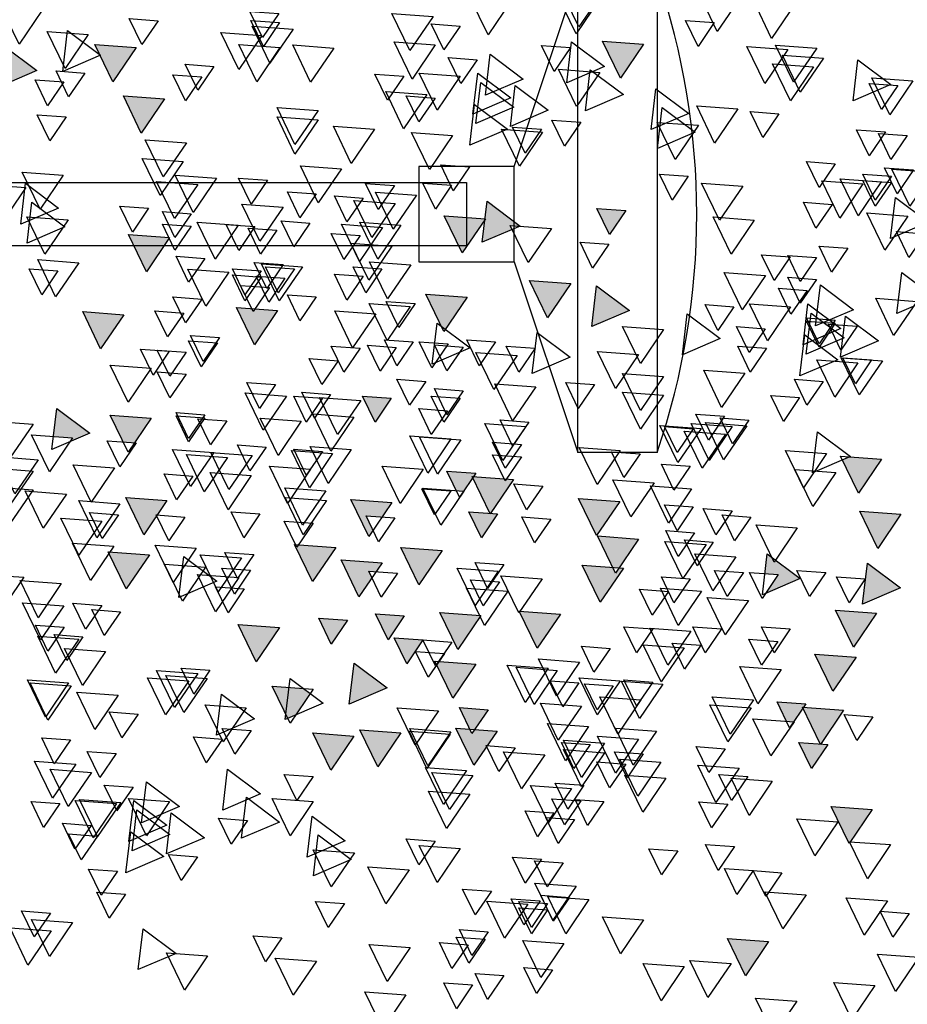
# Model space of a CAD drawing. Header units: millimetres. Extents: x 4617 to 4884, y 1258 to 1784.
# Tile 105 of 256: x 4710.54 to 4711.66, y 1390.48 to 1391.72. Entities that reach past the tile are written whole.
import ezdxf

# ---------------------------------------------------------------- set-up
doc = ezdxf.new("R2010")
doc.units = ezdxf.units.MM
doc.header["$LTSCALE"] = 0.4
for name, color, linetype in [('00 AC - ABERTURAS ALUMINIO - HATCH', 254, 'Continuous'), ('A HERRERÍA', 4, 'Continuous'), ('A VEGETACIÓN', 253, 'Continuous'), ('LÁMINA', 1, 'Continuous')]:
    doc.layers.add(name, color=color, linetype=linetype)

# ---------------------------------------------------------------- blocks, each defined once
blk = doc.blocks.new('ARB')
at = {"layer": 'LÁMINA'}
h = blk.add_hatch(color=254, dxfattribs=at)
h.paths.add_polyline_path([(3288.9164, 1398.6733), (3288.9133, 1398.6668), (3288.9457, 1398.619), (3288.974, 1398.6775)])
h.paths.add_polyline_path([(3288.9251, 1398.5926), (3288.9506, 1398.555), (3288.9704, 1398.596)])
h.paths.add_polyline_path([(3289.0814, 1398.658), (3289.1179, 1398.6043), (3289.1462, 1398.6627)])
h.paths.add_polyline_path([(3289.0175, 1398.5743), (3289.054, 1398.5206), (3289.0822, 1398.579)])
h.paths.add_polyline_path([(3288.9695, 1398.2943), (3289.006, 1398.2406), (3289.0261, 1398.2821), (3289.0252, 1398.2825), (3289.0268, 1398.2837), (3289.0343, 1398.299)])
h.paths.add_polyline_path([(3288.9247, 1398.2135), (3288.9612, 1398.1598), (3288.9895, 1398.2183)])
h.paths.add_polyline_path([(3288.9178, 1397.9953), (3288.9174, 1397.9944), (3288.9533, 1397.9415), (3288.9816, 1398)])
h.paths.add_polyline_path([(3288.9887, 1397.8739), (3289.0252, 1397.8202), (3289.0534, 1397.8787)])
h.paths.add_polyline_path([(3289.0421, 1397.6874), (3289.0737, 1397.6738), (3289.0693, 1397.6802), (3289.0993, 1397.6824), (3289.0941, 1397.7263)])
h.paths.add_polyline_path([(3288.9456, 1397.7112), (3288.972, 1397.6724), (3288.9899, 1397.6737), (3289.0103, 1397.7159)])
h.paths.add_polyline_path([(3288.9485, 1397.4959), (3288.985, 1397.4422), (3289.0121, 1397.4983), (3289.0107, 1397.5004)])
h.paths.add_polyline_path([(3288.921, 1397.5813), (3288.9365, 1397.5586), (3288.9379, 1397.5587), (3288.9373, 1397.5574), (3288.9575, 1397.5276), (3288.9858, 1397.5861)])
h.paths.add_polyline_path([(3289.2242, 1398.1156), (3289.2261, 1398.1148), (3289.2282, 1398.1149), (3289.2278, 1398.114), (3289.243, 1398.1075), (3289.2466, 1398.1102), (3289.2472, 1398.1057), (3289.2838, 1398.09), (3289.2761, 1398.1545)])
h.paths.add_polyline_path([(3289.1946, 1398.3774), (3289.2311, 1398.3237), (3289.2594, 1398.3822)])
h.paths.add_polyline_path([(3289.1257, 1398.2583), (3289.1854, 1398.2328), (3289.1777, 1398.2972)])
h.paths.add_polyline_path([(3289.033, 1398.4793), (3289.0628, 1398.4354), (3289.0644, 1398.4355), (3289.0637, 1398.4341), (3289.0695, 1398.4256), (3289.0977, 1398.4841)])
h.paths.add_polyline_path([(3288.6447, 1399.0621), (3288.6809, 1399.0089), (3288.6815, 1399.0089), (3288.7095, 1399.0669)])
h.paths.add_polyline_path([(3288.3059, 1398.802), (3288.3424, 1398.7483), (3288.3707, 1398.8068)])
h.paths.add_polyline_path([(3288.2314, 1398.7077), (3288.2679, 1398.654), (3288.2962, 1398.7125)])
h.paths.add_polyline_path([(3288.2609, 1398.7668), (3288.2974, 1398.7131), (3288.3257, 1398.7715)])
h.paths.add_polyline_path([(3288.2602, 1398.847), (3288.2967, 1398.7933), (3288.3249, 1398.8517)])
h.paths.add_polyline_path([(3288.2496, 1398.9396), (3288.2503, 1398.9384), (3288.2568, 1398.9389), (3288.254, 1398.9331), (3288.286, 1398.8859), (3288.3143, 1398.9444)])
h.paths.add_polyline_path([(3288.1337, 1398.4073), (3288.1934, 1398.3817), (3288.1857, 1398.4462)])
h.paths.add_polyline_path([(3288.1708, 1398.2997), (3288.2073, 1398.246), (3288.2356, 1398.3045)])
h.paths.add_polyline_path([(3288.1988, 1398.0378), (3288.2243, 1398.0002), (3288.2441, 1398.0411)])
h.paths.add_polyline_path([(3288.1928, 1397.8806), (3288.2524, 1397.8551), (3288.2448, 1397.9195)])
h.paths.add_polyline_path([(3288.2855, 1397.9228), (3288.322, 1397.8691), (3288.3502, 1397.9276)])
h.paths.add_polyline_path([(3288.1787, 1397.5208), (3288.2096, 1397.4754), (3288.2196, 1397.4762), (3288.2435, 1397.5256)])
h.paths.add_polyline_path([(3288.2196, 1397.4762), (3288.2152, 1397.4671), (3288.2096, 1397.4754), (3288.2026, 1397.4749), (3288.2391, 1397.4212), (3288.2673, 1397.4797)])
h.paths.add_polyline_path([(3288.2082, 1397.5799), (3288.2447, 1397.5262), (3288.273, 1397.5847)])
h.paths.add_polyline_path([(3288.3017, 1397.4027), (3288.3382, 1397.349), (3288.3659, 1397.4062), (3288.3651, 1397.4074)])
h.paths.add_polyline_path([(3287.974, 1396.8871), (3288.0105, 1396.8334), (3288.0387, 1396.8918)])
h = blk.add_hatch(color=254, dxfattribs=at)
h.paths.add_polyline_path([(3288.4123, 1397.5612), (3288.412, 1397.5607), (3288.4117, 1397.5611), (3288.4005, 1397.5603), (3288.4261, 1397.5227), (3288.4458, 1397.5636)])
h.paths.add_polyline_path([(3288.3901, 1397.6154), (3288.3886, 1397.6125), (3288.3868, 1397.6152), (3288.3755, 1397.6144), (3288.4117, 1397.5611), (3288.4123, 1397.5612), (3288.4395, 1397.6176), (3288.4386, 1397.619)])
h.paths.add_polyline_path([(3288.435, 1397.6243), (3288.4386, 1397.619), (3288.4403, 1397.6191), (3288.4395, 1397.6176), (3288.4541, 1397.5961), (3288.4655, 1397.597), (3288.4803, 1397.6276)])
h.paths.add_polyline_path([(3288.488, 1397.5026), (3288.5245, 1397.4489), (3288.5527, 1397.5073)])
h.paths.add_polyline_path([(3288.5474, 1397.3997), (3288.5729, 1397.3622), (3288.5927, 1397.4031)])
h.paths.add_polyline_path([(3288.518, 1397.3619), (3288.5435, 1397.3243), (3288.5633, 1397.3652)])
h.paths.add_polyline_path([(3288.4288, 1397.4007), (3288.4279, 1397.3989), (3288.4633, 1397.3469), (3288.4915, 1397.4054)])
h.paths.add_polyline_path([(3288.4346, 1397.324), (3288.4711, 1397.2703), (3288.4964, 1397.3226), (3288.4926, 1397.3282)])
h.paths.add_polyline_path([(3288.4153, 1397.2521), (3288.4365, 1397.2209), (3288.4442, 1397.2214), (3288.4606, 1397.2554)])
h.paths.add_polyline_path([(3288.4365, 1397.2209), (3288.4014, 1397.2183), (3288.4168, 1397.1956), (3288.4183, 1397.1957), (3288.4176, 1397.1943), (3288.4379, 1397.1646), (3288.4661, 1397.223), (3288.4442, 1397.2214), (3288.4408, 1397.2145)])
h.paths.add_polyline_path([(3288.5744, 1397.2864), (3288.6341, 1397.2609), (3288.6264, 1397.3253)])
h.paths.add_polyline_path([(3288.5527, 1397.2157), (3288.5892, 1397.162), (3288.6174, 1397.2204)])
h.paths.add_polyline_path([(3288.6265, 1397.2107), (3288.663, 1397.157), (3288.6912, 1397.2155)])
h.paths.add_polyline_path([(3288.6367, 1397.393), (3288.6623, 1397.3554), (3288.682, 1397.3963)])
h.paths.add_polyline_path([(3288.5822, 1397.4833), (3288.5917, 1397.4693), (3288.6033, 1397.4701), (3288.5983, 1397.4597), (3288.6187, 1397.4296), (3288.6469, 1397.4881)])
h.paths.add_polyline_path([(3288.5667, 1397.5783), (3288.5823, 1397.5553), (3288.6076, 1397.5572), (3288.5965, 1397.5344), (3288.6032, 1397.5246), (3288.6314, 1397.583)])
h.paths.add_polyline_path([(3288.5678, 1397.7424), (3288.5934, 1397.7048), (3288.6131, 1397.7458)])
h.paths.add_polyline_path([(3288.6553, 1397.5075), (3288.6918, 1397.4538), (3288.72, 1397.5123), (3288.7184, 1397.5121), (3288.7164, 1397.508), (3288.7138, 1397.5118)])
h.paths.add_polyline_path([(3288.7063, 1397.2857), (3288.6953, 1397.2775), (3288.7182, 1397.2438), (3288.7306, 1397.2385), (3288.7337, 1397.2448), (3288.7286, 1397.2874)])
h.paths.add_polyline_path([(3288.7438, 1397.3814), (3288.7803, 1397.3277), (3288.8086, 1397.3861)])
h.paths.add_polyline_path([(3288.7286, 1397.2874), (3288.7337, 1397.2448), (3288.7552, 1397.2893)])
h.paths.add_polyline_path([(3288.7873, 1397.8832), (3288.7853, 1397.879), (3288.7826, 1397.8829), (3288.7468, 1397.8803), (3288.7833, 1397.8266), (3288.8116, 1397.885)])
h.paths.add_polyline_path([(3288.4486, 1397.9013), (3288.4829, 1397.8509), (3288.4889, 1397.8554), (3288.5134, 1397.906)])
h.paths.add_polyline_path([(3288.4203, 1398.0248), (3288.4204, 1398.0239), (3288.4563, 1397.9711), (3288.4846, 1398.0295)])
h.paths.add_polyline_path([(3288.4198, 1398.0247), (3288.4203, 1398.0248), (3288.417, 1398.0524), (3288.365, 1398.0135), (3288.3657, 1398.0132), (3288.3805, 1398.0143), (3288.3775, 1398.0082), (3288.4247, 1397.988), (3288.4204, 1398.0239)])
h.paths.add_polyline_path([(3287.7961, 1397.6465), (3287.8326, 1397.5928), (3287.8579, 1397.6451), (3287.8461, 1397.6502)])
h.paths.add_polyline_path([(3287.7658, 1397.5598), (3287.8023, 1397.5061), (3287.8306, 1397.5645)])
h.paths.add_polyline_path([(3287.7666, 1397.4438), (3287.8263, 1397.4182), (3287.8186, 1397.4827)])
h.paths.add_polyline_path([(3287.804, 1397.4041), (3287.8405, 1397.3504), (3287.8688, 1397.4089)])
h.paths.add_polyline_path([(3287.8362, 1397.335), (3287.8727, 1397.2813), (3287.901, 1397.3397)])
h.paths.add_polyline_path([(3287.9241, 1397.4585), (3287.9793, 1397.4349), (3287.9589, 1397.4649), (3287.9798, 1397.4665), (3287.9761, 1397.4974), (3287.9692, 1397.4923), (3287.9655, 1397.4845), (3287.9632, 1397.4878)])
h.paths.add_polyline_path([(3287.9153, 1397.2612), (3287.9189, 1397.2559), (3287.9206, 1397.2561), (3287.9199, 1397.2545), (3287.9344, 1397.2331), (3287.9458, 1397.2339), (3287.9606, 1397.2646)])
h.paths.add_polyline_path([(3287.8559, 1397.2513), (3287.8921, 1397.1981), (3287.8926, 1397.1981), (3287.9199, 1397.2545), (3287.9189, 1397.2559)])
h.paths.add_polyline_path([(3287.8926, 1397.1981), (3287.8924, 1397.1976), (3287.8921, 1397.1981), (3287.8809, 1397.1973), (3287.9064, 1397.1597), (3287.9262, 1397.2006)])
h.paths.add_polyline_path([(3287.8109, 1397.0952), (3287.8455, 1397.0443), (3287.8468, 1397.0444), (3287.8462, 1397.0432), (3287.8474, 1397.0415), (3287.8756, 1397.1)])
h.paths.add_polyline_path([(3287.0826, 1397.9517), (3287.1191, 1397.898), (3287.1474, 1397.9564)])
h.paths.add_polyline_path([(3287.1466, 1398.0797), (3287.1831, 1398.026), (3287.2113, 1398.0844)])
h.paths.add_polyline_path([(3287.1417, 1398.2569), (3287.1782, 1398.2032), (3287.2064, 1398.2616)])
h.paths.add_polyline_path([(3287.3659, 1398.1825), (3287.4024, 1398.1288), (3287.4306, 1398.1873)])
h.paths.add_polyline_path([(3287.4232, 1398.1226), (3287.4488, 1398.085), (3287.4686, 1398.1259)])
h.paths.add_polyline_path([(3287.5135, 1398.0684), (3287.5732, 1398.0428), (3287.5655, 1398.1073)])
h.paths.add_polyline_path([(3287.5226, 1398.2654), (3287.522, 1398.2642), (3287.5578, 1398.2116), (3287.586, 1398.27)])
h.paths.add_polyline_path([(3287.4792, 1398.3049), (3287.5157, 1398.2512), (3287.522, 1398.2642), (3287.5213, 1398.2653), (3287.5226, 1398.2654), (3287.5424, 1398.3064), (3287.5403, 1398.3094)])
h.paths.add_polyline_path([(3287.5058, 1398.3602), (3287.5403, 1398.3094), (3287.5438, 1398.3096), (3287.5705, 1398.365)])
h.paths.add_polyline_path([(3287.4134, 1398.3786), (3287.439, 1398.341), (3287.4587, 1398.3819)])
h.paths.add_polyline_path([(3287.3589, 1398.8067), (3287.3954, 1398.753), (3287.4237, 1398.8115)])
h.paths.add_polyline_path([(3287.4763, 1398.7343), (3287.5128, 1398.6806), (3287.5299, 1398.716), (3287.5217, 1398.728), (3287.5297, 1398.7286), (3287.5235, 1398.7378)])
h.paths.add_polyline_path([(3287.477, 1398.6689), (3287.5135, 1398.6152), (3287.5418, 1398.6736)])
h.paths.add_polyline_path([(3287.309, 1398.5916), (3287.3394, 1398.5467), (3287.3442, 1398.5471), (3287.3421, 1398.5428), (3287.3455, 1398.5379), (3287.3737, 1398.5963)])
h.paths.add_polyline_path([(3287.2753, 1397.4383), (3287.3118, 1397.3847), (3287.3268, 1397.4158), (3287.3139, 1397.4349), (3287.3368, 1397.4365), (3287.34, 1397.4431)])
h.paths.add_polyline_path([(3287.2844, 1397.0411), (3287.3209, 1396.9874), (3287.3491, 1397.0459)])
h.paths.add_polyline_path([(3287.4861, 1397.0608), (3287.5226, 1397.0071), (3287.5509, 1397.0655)])
h.paths.add_polyline_path([(3287.5599, 1397.0755), (3287.5964, 1397.0219), (3287.6247, 1397.0803)])
h.paths.add_polyline_path([(3287.5058, 1397.1297), (3287.5423, 1397.076), (3287.5636, 1397.1202), (3287.5547, 1397.1333)])
at = {"layer": 'LÁMINA', "color": 254, "elevation": -10}
for points in [[(3288.0183, 1398.3736), (3288.0548, 1398.3199), (3288.083, 1398.3783)], [(3288.379, 1398.3681), (3288.4155, 1398.3144), (3288.4438, 1398.3729)], [(3287.9327, 1398.3625), (3287.9692, 1398.3088), (3287.9974, 1398.3673)], [(3288.2472, 1398.3645), (3288.2728, 1398.3269), (3288.2926, 1398.3678)], [(3288.2515, 1398.3534), (3288.277, 1398.3158), (3288.2968, 1398.3568)], [(3289.1171, 1398.3533), (3289.1536, 1398.2996), (3289.1819, 1398.3581)], [(3288.502, 1398.3435), (3288.5385, 1398.2898), (3288.5668, 1398.3482)], [(3288.745, 1398.3478), (3288.7705, 1398.3103), (3288.7903, 1398.3512)], [(3288.9349, 1398.3367), (3288.9605, 1398.2991), (3288.9802, 1398.34)], [(3288.0595, 1398.3337), (3288.0851, 1398.2961), (3288.1049, 1398.3371)], [(3288.4596, 1398.3282), (3288.4851, 1398.2906), (3288.5049, 1398.3315)], [(3288.7222, 1398.3233), (3288.7587, 1398.2696), (3288.787, 1398.328)], [(3288.7435, 1398.3337), (3288.7691, 1398.2961), (3288.7888, 1398.3371)], [(3288.7714, 1398.3134), (3288.8079, 1398.2597), (3288.8362, 1398.3182)], [(3289.0772, 1398.3214), (3289.0252, 1398.2825), (3289.0849, 1398.2569)], [(3289.0447, 1398.3152), (3289.0812, 1398.2615), (3289.1095, 1398.3199)], [(3287.8982, 1398.2936), (3287.9347, 1398.2399), (3287.963, 1398.2984)], [(3287.9437, 1398.2913), (3287.9802, 1398.2376), (3288.0085, 1398.2961)], [(3288.1708, 1398.2997), (3288.2073, 1398.246), (3288.2356, 1398.3045)], [(3288.2841, 1398.3035), (3288.2321, 1398.2646), (3288.2918, 1398.239)], [(3288.2859, 1398.2944), (3288.3114, 1398.2568), (3288.3312, 1398.2977)], [(3288.4986, 1398.2985), (3288.5351, 1398.2448), (3288.5633, 1398.3033)], [(3288.6583, 1398.2937), (3288.6948, 1398.24), (3288.723, 1398.2985)], [(3288.7432, 1398.2943), (3288.7796, 1398.2406), (3288.8079, 1398.299)], [(3288.9695, 1398.2943), (3289.006, 1398.2406), (3289.0343, 1398.299)], [(3289.1777, 1398.2972), (3289.1257, 1398.2583), (3289.1854, 1398.2328)], [(3287.8876, 1398.2778), (3287.9241, 1398.2241), (3287.9523, 1398.2826)], [(3288.4121, 1398.2838), (3288.3601, 1398.2449), (3288.4198, 1398.2193)], [(3288.4329, 1398.2753), (3288.4585, 1398.2377), (3288.4783, 1398.2786)], [(3287.8334, 1398.2751), (3287.7814, 1398.2362), (3287.8411, 1398.2107)], [(3287.9032, 1398.2641), (3287.9397, 1398.2104), (3287.9679, 1398.2688)], [(3288.2397, 1398.2554), (3288.2762, 1398.2017), (3288.3045, 1398.2602)], [(3288.8469, 1398.2648), (3288.8724, 1398.2272), (3288.8922, 1398.2682)], [(3287.7469, 1398.2421), (3287.7834, 1398.1884), (3287.8117, 1398.2468)], [(3288.2546, 1398.2592), (3288.2026, 1398.2203), (3288.2623, 1398.1947)], [(3288.4317, 1398.2542), (3288.3798, 1398.2153), (3288.4394, 1398.1898)], [(3288.4592, 1398.2493), (3288.4957, 1398.1956), (3288.5239, 1398.2541)], [(3288.5481, 1398.2494), (3288.5737, 1398.2118), (3288.5935, 1398.2527)], [(3288.866, 1398.2481), (3288.8916, 1398.2105), (3288.9114, 1398.2514)], [(3289.0501, 1398.2543), (3289.0756, 1398.2167), (3289.0954, 1398.2577)], [(3287.7707, 1398.2346), (3287.7962, 1398.197), (3287.816, 1398.238)], [(3288.1513, 1398.2296), (3288.0993, 1398.1907), (3288.159, 1398.1652)], [(3288.3727, 1398.2346), (3288.3207, 1398.1957), (3288.3804, 1398.1701)], [(3288.4268, 1398.2395), (3288.3748, 1398.2006), (3288.4345, 1398.175)], [(3289.0831, 1398.2402), (3289.1086, 1398.2026), (3289.1284, 1398.2435)], [(3288.4989, 1398.2149), (3288.5245, 1398.1774), (3288.5443, 1398.2183)], [(3288.5119, 1398.2204), (3288.5484, 1398.1667), (3288.5766, 1398.2252)], [(3288.9247, 1398.2135), (3288.9612, 1398.1598), (3288.9895, 1398.2183)], [(3288.0225, 1398.1978), (3288.059, 1398.1441), (3288.0872, 1398.2025)], [(3288.1414, 1398.2001), (3288.0894, 1398.1612), (3288.1491, 1398.1356)], [(3288.4367, 1398.205), (3288.3847, 1398.1661), (3288.4444, 1398.1406)], [(3288.6829, 1398.1953), (3288.7194, 1398.1416), (3288.7476, 1398.2)], [(3287.9577, 1398.1903), (3287.9832, 1398.1528), (3288.003, 1398.1937)], [(3288.6829, 1398.1805), (3288.7194, 1398.1268), (3288.7476, 1398.1853)], [(3289.0796, 1398.1854), (3289.1051, 1398.1478), (3289.1249, 1398.1887)], [(3288.0845, 1398.172), (3288.121, 1398.1183), (3288.1492, 1398.1767)], [(3288.2696, 1398.1768), (3288.2952, 1398.1392), (3288.3149, 1398.1801)], [(3288.3316, 1398.1657), (3288.3572, 1398.1281), (3288.377, 1398.1691)], [(3288.5943, 1398.1658), (3288.6308, 1398.1121), (3288.659, 1398.1705)], [(3287.7559, 1398.1559), (3287.7815, 1398.1183), (3287.8012, 1398.1592)], [(3287.7903, 1398.1617), (3287.8159, 1398.1242), (3287.8356, 1398.1651)], [(3287.7903, 1398.1617), (3287.8159, 1398.1242), (3287.8356, 1398.1651)], [(3288.3298, 1398.1614), (3288.3663, 1398.1077), (3288.3946, 1398.1661)], [(3288.4713, 1398.1559), (3288.5078, 1398.1022), (3288.536, 1398.1607)], [(3288.8903, 1398.1446), (3288.9268, 1398.0909), (3288.955, 1398.1494)], [(3287.8691, 1398.1116), (3287.8946, 1398.074), (3287.9144, 1398.1149)], [(3288.4448, 1398.1067), (3288.4704, 1398.0691), (3288.4901, 1398.11)], [(3288.6462, 1398.1035), (3288.6827, 1398.0498), (3288.7109, 1398.1083)], [(3288.8952, 1398.1151), (3288.9317, 1398.0614), (3288.9599, 1398.1199)], [(3287.7154, 1398.0982), (3287.7519, 1398.0445), (3287.7802, 1398.1029)], [(3287.7461, 1398.1017), (3287.7716, 1398.0642), (3287.7914, 1398.1051)], [(3287.7805, 1398.0919), (3287.8061, 1398.0543), (3287.8258, 1398.0952)], [(3288.1004, 1398.0919), (3288.1259, 1398.0543), (3288.1457, 1398.0952)], [(3288.843, 1398.0887), (3288.8795, 1398.035), (3288.9077, 1398.0935)], [(3289.0841, 1398.0937), (3289.1206, 1398.04), (3289.1489, 1398.0984)], [(3287.7805, 1398.082), (3287.8061, 1398.0445), (3287.8258, 1398.0854)], [(3287.7968, 1398.0831), (3287.8333, 1398.0295), (3287.8616, 1398.0879)], [(3287.8256, 1398.0797), (3287.8621, 1398.026), (3287.8904, 1398.0844)], [(3288.0147, 1398.0762), (3288.0512, 1398.0225), (3288.0795, 1398.0809)], [(3288.4729, 1398.0778), (3288.4984, 1398.0402), (3288.5182, 1398.0811)], [(3288.5629, 1398.0771), (3288.5884, 1398.0395), (3288.6082, 1398.0805)], [(3288.7627, 1398.0857), (3288.7882, 1398.0481), (3288.808, 1398.089)], [(3288.8725, 1398.0789), (3288.909, 1398.0252), (3288.9373, 1398.0836)], [(3289.1433, 1398.0807), (3289.0913, 1398.0418), (3289.151, 1398.0162)], [(3289.1432, 1398.074), (3289.1797, 1398.0203), (3289.2079, 1398.0787)], [(3288.5281, 1398.0623), (3288.5646, 1398.0086), (3288.5928, 1398.067)], [(3288.6121, 1398.0574), (3288.6377, 1398.0199), (3288.6574, 1398.0608)], [(3288.6859, 1398.0642), (3288.7115, 1398.0266), (3288.7312, 1398.0675)], [(3287.7743, 1398.0585), (3287.7223, 1398.0196), (3287.782, 1397.9941)], [(3287.874, 1398.0476), (3287.8996, 1398.01), (3287.9193, 1398.0509)], [(3288.417, 1398.0524), (3288.365, 1398.0135), (3288.4247, 1397.988)], [(3288.5618, 1398.0489), (3288.5983, 1397.9952), (3288.6265, 1398.0537)], [(3288.7382, 1398.0432), (3288.7747, 1397.9895), (3288.803, 1398.048)], [(3288.9497, 1398.0414), (3288.9752, 1398.0038), (3288.995, 1398.0447)], [(3289.1334, 1398.0511), (3289.0815, 1398.0122), (3289.1411, 1397.9867)], [(3287.7548, 1398.0292), (3287.7913, 1397.9756), (3287.8195, 1398.034)], [(3288.1988, 1398.0378), (3288.2243, 1398.0002), (3288.2441, 1398.0411)], [(3288.4198, 1398.0247), (3288.4563, 1397.9711), (3288.4846, 1398.0295)], [(3288.8827, 1398.0328), (3288.9083, 1397.9952), (3288.9281, 1398.0362)], [(3289.0765, 1398.023), (3289.113, 1397.9693), (3289.1413, 1398.0278)], [(3287.9967, 1398.0229), (3288.0331, 1397.9692), (3288.0614, 1398.0277)], [(3288.3158, 1398.0096), (3288.3523, 1397.9559), (3288.3805, 1398.0143)], [(3288.5527, 1398.0149), (3288.5892, 1397.9612), (3288.6174, 1398.0197)], [(3288.5815, 1398.0114), (3288.618, 1397.9577), (3288.6462, 1398.0162)], [(3288.6958, 1398.0181), (3288.7213, 1397.9805), (3288.7411, 1398.0214)], [(3288.7824, 1398.0128), (3288.8079, 1397.9752), (3288.8277, 1398.0161)], [(3288.7824, 1398.0128), (3288.8079, 1397.9752), (3288.8277, 1398.0161)], [(3288.8086, 1398.0149), (3288.845, 1397.9612), (3288.8733, 1398.0197)], [(3288.8827, 1398.0131), (3288.9083, 1397.9756), (3288.9281, 1398.0165)], [(3287.7276, 1398.0014), (3287.7531, 1397.9638), (3287.7729, 1398.0048)], [(3288.617, 1397.9984), (3288.6426, 1397.9608), (3288.6624, 1398.0017)], [(3288.7479, 1398.0069), (3288.7735, 1397.9693), (3288.7933, 1398.0102)], [(3288.9168, 1397.9952), (3288.9533, 1397.9415), (3288.9816, 1398)], [(3287.8494, 1397.9787), (3287.8749, 1397.9411), (3287.8947, 1397.982)], [(3288.2253, 1397.9848), (3288.2509, 1397.9472), (3288.2706, 1397.9881)], [(3288.5667, 1397.9819), (3288.6032, 1397.9282), (3288.6314, 1397.9866)], [(3287.8986, 1397.9639), (3287.9242, 1397.9263), (3287.9439, 1397.9673)], [(3287.9399, 1397.9651), (3287.9655, 1397.9275), (3287.9852, 1397.9684)], [(3288.8611, 1397.9626), (3288.8867, 1397.925), (3288.9064, 1397.9659)], [(3288.5372, 1397.9523), (3288.5737, 1397.8987), (3288.6019, 1397.9571)], [(3288.7075, 1397.9492), (3288.744, 1397.8955), (3288.7722, 1397.9539)], [(3288.7381, 1397.9528), (3288.7636, 1397.9152), (3288.7834, 1397.9561)], [(3289.0595, 1397.9558), (3289.096, 1397.9021), (3289.1243, 1397.9606)], [(3287.7645, 1397.9404), (3287.7125, 1397.9015), (3287.7722, 1397.876)], [(3287.9789, 1397.9355), (3288.0154, 1397.8818), (3288.0437, 1397.9402)], [(3288.5826, 1397.9461), (3288.6081, 1397.9085), (3288.6279, 1397.9494)], [(3288.6121, 1397.9344), (3288.6377, 1397.8968), (3288.6574, 1397.9377)], [(3288.7203, 1397.9461), (3288.7459, 1397.9085), (3288.7657, 1397.9494)], [(3288.7725, 1397.9429), (3288.7981, 1397.9053), (3288.8179, 1397.9462)], [(3288.7725, 1397.9331), (3288.7981, 1397.8955), (3288.8179, 1397.9364)], [(3288.8233, 1397.9411), (3288.8598, 1397.8874), (3288.8881, 1397.9458)], [(3289.0924, 1397.9429), (3289.1179, 1397.9053), (3289.1377, 1397.9462)], [(3287.8924, 1397.9207), (3287.8404, 1397.8818), (3287.9001, 1397.8563)], [(3287.8986, 1397.9295), (3287.9242, 1397.8919), (3287.9439, 1397.9328)], [(3288.2448, 1397.9195), (3288.1928, 1397.8806), (3288.2524, 1397.8551)], [(3288.2855, 1397.9228), (3288.322, 1397.8691), (3288.3502, 1397.9276)], [(3288.7351, 1397.9313), (3288.7607, 1397.8937), (3288.7804, 1397.9347)], [(3288.7597, 1397.9166), (3288.7853, 1397.879), (3288.805, 1397.9199)], [(3287.9133, 1397.9122), (3287.9388, 1397.8746), (3287.9586, 1397.9156)], [(3288.4486, 1397.9013), (3288.4851, 1397.8476), (3288.5134, 1397.906)], [(3288.6859, 1397.9018), (3288.7115, 1397.8642), (3288.7312, 1397.9051)], [(3287.7408, 1397.8949), (3287.7773, 1397.8412), (3287.8055, 1397.8997)], [(3287.9121, 1397.8912), (3287.8601, 1397.8523), (3287.9198, 1397.8267)], [(3287.9395, 1397.8863), (3287.976, 1397.8326), (3288.0043, 1397.891)], [(3288.0285, 1397.8864), (3288.054, 1397.8488), (3288.0738, 1397.8897)], [(3288.5304, 1397.8913), (3288.5559, 1397.8537), (3288.5757, 1397.8946)], [(3288.5379, 1397.8869), (3288.5744, 1397.8332), (3288.6027, 1397.8917)], [(3288.866, 1397.8986), (3288.8916, 1397.861), (3288.9114, 1397.9019)], [(3287.9072, 1397.8764), (3287.8552, 1397.8375), (3287.9149, 1397.812)], [(3288.1021, 1397.8752), (3288.0501, 1397.8363), (3288.1097, 1397.8108)], [(3288.5921, 1397.8752), (3288.6286, 1397.8215), (3288.6568, 1397.88)], [(3288.7468, 1397.8803), (3288.7833, 1397.8266), (3288.8116, 1397.885)], [(3288.8945, 1397.8765), (3288.9201, 1397.8389), (3288.9399, 1397.8798)], [(3288.9887, 1397.8739), (3289.0252, 1397.8202), (3289.0534, 1397.8787)], [(3287.853, 1397.8715), (3287.8011, 1397.8326), (3287.8607, 1397.807)], [(3287.8346, 1397.8556), (3287.8602, 1397.818), (3287.88, 1397.859)], [(3287.8691, 1397.8655), (3287.8946, 1397.8279), (3287.9144, 1397.8688)], [(3287.8691, 1397.8606), (3287.8946, 1397.823), (3287.9144, 1397.8639)], [(3288.4957, 1397.8605), (3288.4437, 1397.8216), (3288.5034, 1397.796)], [(3287.917, 1397.842), (3287.865, 1397.8031), (3287.9247, 1397.7775)], [(3287.9793, 1397.8519), (3288.0048, 1397.8143), (3288.0246, 1397.8552)], [(3288.1394, 1397.8506), (3288.1758, 1397.7969), (3288.2041, 1397.8554)], [(3288.3382, 1397.8457), (3288.2863, 1397.8068), (3288.3459, 1397.7812)], [(3288.4037, 1397.8311), (3288.4293, 1397.7935), (3288.4491, 1397.8344)], [(3288.4546, 1397.823), (3288.4802, 1397.7854), (3288.5, 1397.8264)], [(3288.4785, 1397.828), (3288.504, 1397.7904), (3288.5238, 1397.8313)], [(3288.5334, 1397.831), (3288.5589, 1397.7934), (3288.5787, 1397.8344)], [(3288.8384, 1397.8378), (3288.864, 1397.8002), (3288.8838, 1397.8411)], [(3288.8414, 1397.8297), (3288.867, 1397.7921), (3288.8868, 1397.833)], [(3287.9773, 1397.8212), (3288.0029, 1397.7836), (3288.0227, 1397.8245)], [(3288.1787, 1397.8112), (3288.2152, 1397.7575), (3288.2435, 1397.816)], [(3288.3415, 1397.8212), (3288.367, 1397.7836), (3288.3868, 1397.8245)], [(3288.3699, 1397.8096), (3288.4064, 1397.7559), (3288.4346, 1397.8144)], [(3288.5599, 1397.8224), (3288.5855, 1397.7848), (3288.6053, 1397.8257)], [(3288.617, 1397.8212), (3288.6426, 1397.7836), (3288.6624, 1397.8245)], [(3288.8906, 1397.8149), (3288.9162, 1397.7774), (3288.936, 1397.8183)], [(3288.9172, 1397.8163), (3288.9427, 1397.7787), (3288.9625, 1397.8196)], [(3287.7949, 1397.8014), (3287.8314, 1397.7477), (3287.8597, 1397.8062)], [(3287.812, 1397.8027), (3287.8375, 1397.7651), (3287.8573, 1397.806)], [(3287.8335, 1397.7979), (3287.87, 1397.7442), (3287.8983, 1397.8027)], [(3288.6515, 1397.8015), (3288.677, 1397.7639), (3288.6968, 1397.8048)], [(3288.0114, 1397.7817), (3288.0479, 1397.728), (3288.0762, 1397.7865)], [(3288.1394, 1397.7768), (3288.1758, 1397.7231), (3288.2041, 1397.7815)], [(3288.8906, 1397.7805), (3288.9162, 1397.7429), (3288.936, 1397.7838)], [(3288.9456, 1397.7899), (3288.9821, 1397.7362), (3289.0103, 1397.7947)], [(3287.888, 1397.7689), (3287.9136, 1397.7313), (3287.9333, 1397.7722)], [(3288.248, 1397.764), (3288.2735, 1397.7264), (3288.2933, 1397.7673)], [(3288.3403, 1397.7604), (3288.3768, 1397.7067), (3288.4051, 1397.7651)], [(3288.5137, 1397.7689), (3288.5392, 1397.7313), (3288.559, 1397.7722)], [(3288.7499, 1397.764), (3288.7754, 1397.7264), (3288.7952, 1397.7673)], [(3288.1394, 1397.7473), (3288.1758, 1397.6936), (3288.2041, 1397.752)], [(3288.4546, 1397.7541), (3288.4802, 1397.7165), (3288.5, 1397.7575)], [(3288.6633, 1397.7485), (3288.6888, 1397.7109), (3288.7086, 1397.7519)], [(3288.7328, 1397.7459), (3288.7693, 1397.6922), (3288.7976, 1397.7507)], [(3287.9252, 1397.7436), (3287.9507, 1397.706), (3287.9705, 1397.7469)], [(3288.4596, 1397.7424), (3288.4851, 1397.7048), (3288.5049, 1397.7458)], [(3288.5678, 1397.7424), (3288.5934, 1397.7048), (3288.6131, 1397.7458)], [(3288.6159, 1397.7388), (3288.6524, 1397.6851), (3288.6807, 1397.7436)], [(3288.6761, 1397.7424), (3288.7016, 1397.7048), (3288.7214, 1397.7458)], [(3288.4792, 1397.7227), (3288.5048, 1397.6851), (3288.5246, 1397.7261)], [(3288.8611, 1397.7165), (3288.8867, 1397.6789), (3288.9064, 1397.7198)], [(3289.0941, 1397.7263), (3289.0421, 1397.6874), (3289.1018, 1397.6618)], [(3288.0052, 1397.708), (3288.0307, 1397.6705), (3288.0505, 1397.7114)], [(3288.0084, 1397.6992), (3288.0449, 1397.6455), (3288.0732, 1397.704)], [(3288.0311, 1397.698), (3288.0676, 1397.6443), (3288.0958, 1397.7028)], [(3288.0433, 1397.7141), (3288.0688, 1397.6765), (3288.0886, 1397.7174)], [(3288.3513, 1397.7049), (3288.3768, 1397.6673), (3288.3966, 1397.7082)], [(3288.3559, 1397.698), (3288.3924, 1397.6443), (3288.4206, 1397.7028)], [(3288.6265, 1397.7128), (3288.663, 1397.6591), (3288.6912, 1397.7176)], [(3288.7094, 1397.7062), (3288.7459, 1397.6525), (3288.7741, 1397.711)], [(3288.8267, 1397.7067), (3288.8522, 1397.6691), (3288.872, 1397.71)], [(3288.8611, 1397.7116), (3288.8867, 1397.674), (3288.9064, 1397.7149)], [(3288.9456, 1397.7112), (3288.9821, 1397.6575), (3289.0103, 1397.7159)], [(3289.1314, 1397.7016), (3289.1679, 1397.6479), (3289.1961, 1397.7064)], [(3287.8973, 1397.6894), (3287.8453, 1397.6505), (3287.905, 1397.6249)], [(3288.0421, 1397.6859), (3288.0786, 1397.6322), (3288.1069, 1397.6906)], [(3288.0803, 1397.695), (3288.1168, 1397.6413), (3288.145, 1397.6997)], [(3288.0925, 1397.6944), (3288.118, 1397.6568), (3288.1378, 1397.6977)], [(3288.3631, 1397.6698), (3288.3886, 1397.6322), (3288.4084, 1397.6731)], [(3288.4584, 1397.6767), (3288.4949, 1397.623), (3288.5232, 1397.6815)], [(3288.474, 1397.6783), (3288.5105, 1397.6246), (3288.5387, 1397.6831)], [(3288.9694, 1397.6722), (3288.9949, 1397.6346), (3289.0147, 1397.6755)], [(3289.0693, 1397.6802), (3289.1058, 1397.6265), (3289.1341, 1397.685)], [(3287.8827, 1397.6552), (3287.9192, 1397.6015), (3287.9475, 1397.6599)], [(3288.1761, 1397.655), (3288.2017, 1397.6174), (3288.2214, 1397.6583)], [(3288.2075, 1397.6601), (3288.244, 1397.6064), (3288.2723, 1397.6648)], [(3288.6307, 1397.6619), (3288.6672, 1397.6083), (3288.6954, 1397.6667)], [(3288.6602, 1397.6552), (3288.6967, 1397.6015), (3288.725, 1397.6599)], [(3288.6761, 1397.6587), (3288.7016, 1397.6212), (3288.7214, 1397.6621)], [(3288.7646, 1397.6655), (3288.7902, 1397.6279), (3288.81, 1397.6689)], [(3288.7869, 1397.6524), (3288.8234, 1397.5987), (3288.8517, 1397.6572)], [(3288.8472, 1397.657), (3288.8837, 1397.6033), (3288.9119, 1397.6618)], [(3287.7961, 1397.6465), (3287.8326, 1397.5928), (3287.8609, 1397.6513)], [(3288.3631, 1397.6501), (3288.3886, 1397.6125), (3288.4084, 1397.6534)], [(3288.8256, 1397.6489), (3288.8621, 1397.5952), (3288.8903, 1397.6537)], [(3289.1235, 1397.6457), (3289.16, 1397.592), (3289.1882, 1397.6505)], [(3287.868, 1397.6256), (3287.9045, 1397.5719), (3287.9327, 1397.6304)], [(3288.0974, 1397.6353), (3288.1229, 1397.5977), (3288.1427, 1397.6387)], [(3288.435, 1397.6243), (3288.4605, 1397.5867), (3288.4803, 1397.6276)], [(3288.5175, 1397.6306), (3288.554, 1397.5769), (3288.5823, 1397.6353)], [(3288.6947, 1397.6306), (3288.7311, 1397.5769), (3288.7594, 1397.6353)], [(3288.7881, 1397.6207), (3288.8246, 1397.567), (3288.8529, 1397.6255)], [(3289.0034, 1397.6327), (3289.0399, 1397.579), (3289.0682, 1397.6375)], [(3289.1314, 1397.6278), (3289.1679, 1397.5741), (3289.1961, 1397.6326)], [(3288.1541, 1397.6094), (3288.1906, 1397.5557), (3288.2189, 1397.6142)], [(3288.3755, 1397.6144), (3288.412, 1397.5607), (3288.4403, 1397.6191)], [(3288.88, 1397.6199), (3288.9056, 1397.5823), (3288.9254, 1397.6233)], [(3288.0951, 1397.5996), (3288.1316, 1397.5459), (3288.1598, 1397.6043)], [(3288.3295, 1397.6041), (3288.355, 1397.5665), (3288.3748, 1397.6075)], [(3288.4535, 1397.5961), (3288.49, 1397.5424), (3288.5183, 1397.6009)], [(3288.4743, 1397.5966), (3288.4999, 1397.559), (3288.5196, 1397.5999)], [(3288.6708, 1397.5965), (3288.7073, 1397.5428), (3288.7355, 1397.6013)], [(3289.0792, 1397.5916), (3289.1157, 1397.5379), (3289.1439, 1397.5964)], [(3289.1314, 1397.5983), (3289.1679, 1397.5446), (3289.1961, 1397.603)], [(3288.2082, 1397.5799), (3288.2447, 1397.5262), (3288.273, 1397.5847)], [(3288.5667, 1397.5783), (3288.6032, 1397.5246), (3288.6314, 1397.583)], [(3288.67, 1397.5813), (3288.7065, 1397.5276), (3288.7348, 1397.5861)], [(3288.921, 1397.5813), (3288.9575, 1397.5276), (3288.9858, 1397.5861)], [(3288.9948, 1397.5764), (3289.0313, 1397.5227), (3289.0596, 1397.5812)], [(3287.7658, 1397.5598), (3287.8023, 1397.5061), (3287.8306, 1397.5645)], [(3288.0315, 1397.5652), (3288.057, 1397.5276), (3288.0768, 1397.5686)], [(3288.0925, 1397.5713), (3288.118, 1397.5338), (3288.1378, 1397.5747)], [(3288.4005, 1397.5603), (3288.4261, 1397.5227), (3288.4458, 1397.5636)], [(3288.7745, 1397.5603), (3288.8, 1397.5227), (3288.8198, 1397.5636)], [(3288.0019, 1397.5554), (3288.0275, 1397.5178), (3288.0473, 1397.5587)], [(3288.3169, 1397.5523), (3288.3424, 1397.5147), (3288.3622, 1397.5556)], [(3288.5622, 1397.5539), (3288.5878, 1397.5163), (3288.6076, 1397.5572)], [(3288.6908, 1397.5455), (3288.7164, 1397.508), (3288.7362, 1397.5489)], [(3288.8926, 1397.5554), (3288.9181, 1397.5178), (3288.9379, 1397.5587)], [(3288.9972, 1397.5591), (3289.0227, 1397.5215), (3289.0425, 1397.5624)], [(3289.0231, 1397.5491), (3289.0596, 1397.4954), (3289.0879, 1397.5538)], [(3287.929, 1397.5382), (3287.9655, 1397.4845), (3287.9937, 1397.543)], [(3288.0905, 1397.5308), (3288.1161, 1397.4932), (3288.1358, 1397.5341)], [(3288.061, 1397.516), (3288.0865, 1397.4784), (3288.1063, 1397.5193)], [(3288.0724, 1397.5122), (3288.1089, 1397.4585), (3288.1372, 1397.5169)], [(3288.1787, 1397.5208), (3288.2152, 1397.4671), (3288.2435, 1397.5256)], [(3288.488, 1397.5026), (3288.5245, 1397.4489), (3288.5527, 1397.5073)], [(3288.6553, 1397.5075), (3288.6918, 1397.4538), (3288.72, 1397.5123)], [(3288.8748, 1397.5062), (3288.9113, 1397.4525), (3288.9395, 1397.5109)], [(3289.0046, 1397.5094), (3289.0411, 1397.4557), (3289.0694, 1397.5141)], [(3287.9761, 1397.4974), (3287.9241, 1397.4585), (3287.9838, 1397.433)], [(3288.0254, 1397.4927), (3288.0619, 1397.439), (3288.0902, 1397.4975)], [(3288.5822, 1397.4833), (3288.6187, 1397.4296), (3288.6469, 1397.4881)], [(3288.7843, 1397.4963), (3288.8099, 1397.4587), (3288.8297, 1397.4996)], [(3288.8036, 1397.4913), (3288.8401, 1397.4376), (3288.8684, 1397.4961)], [(3288.8943, 1397.4932), (3288.8423, 1397.4543), (3288.902, 1397.4287)], [(3288.9485, 1397.4959), (3288.985, 1397.4422), (3289.0132, 1397.5006)], [(3287.8186, 1397.4827), (3287.7666, 1397.4438), (3287.8263, 1397.4182)], [(3287.8841, 1397.4681), (3287.9096, 1397.4305), (3287.9294, 1397.4714)], [(3288.0137, 1397.468), (3288.0393, 1397.4304), (3288.0591, 1397.4713)], [(3288.2026, 1397.4749), (3288.2391, 1397.4212), (3288.2673, 1397.4797)], [(3288.3907, 1397.4806), (3288.4163, 1397.443), (3288.436, 1397.4839)], [(3288.3907, 1397.4806), (3288.4163, 1397.443), (3288.436, 1397.4839)], [(3288.3994, 1397.47), (3288.4359, 1397.4163), (3288.4641, 1397.4747)], [(3288.558, 1397.4668), (3288.5835, 1397.4292), (3288.6033, 1397.4701)], [(3288.7893, 1397.4717), (3288.8148, 1397.4341), (3288.8346, 1397.475)], [(3288.86, 1397.4767), (3288.8965, 1397.423), (3288.9248, 1397.4814)], [(3287.8218, 1397.4581), (3287.8474, 1397.4205), (3287.8671, 1397.4615)], [(3287.9589, 1397.4649), (3287.9844, 1397.4273), (3288.0042, 1397.4683)], [(3288.0974, 1397.4581), (3288.1229, 1397.4205), (3288.1427, 1397.4615)], [(3288.3305, 1397.4583), (3288.367, 1397.4046), (3288.3953, 1397.463)], [(3288.3975, 1397.4532), (3288.4231, 1397.4156), (3288.4429, 1397.4565)], [(3288.8078, 1397.4601), (3288.8443, 1397.4064), (3288.8726, 1397.4649)], [(3289.0871, 1397.4506), (3289.1236, 1397.3969), (3289.1518, 1397.4554)], [(3289.1461, 1397.4605), (3289.1826, 1397.4068), (3289.2109, 1397.4652)], [(3288.0796, 1397.4386), (3288.1161, 1397.3849), (3288.1443, 1397.4434)], [(3288.1318, 1397.4384), (3288.1574, 1397.4009), (3288.1772, 1397.4418)], [(3288.3846, 1397.4386), (3288.4211, 1397.3849), (3288.4494, 1397.4434)], [(3288.7991, 1397.4422), (3288.8246, 1397.4046), (3288.8444, 1397.4455)], [(3288.0058, 1397.4238), (3288.0423, 1397.3701), (3288.0705, 1397.4286)], [(3287.804, 1397.4041), (3287.8405, 1397.3504), (3287.8688, 1397.4089)], [(3288.994, 1397.4064), (3289.0195, 1397.3688), (3289.0393, 1397.4097)], [(3289.0235, 1397.4162), (3289.049, 1397.3787), (3289.0688, 1397.4196)], [(3289.0834, 1397.4158), (3289.1199, 1397.3621), (3289.1481, 1397.4206)], [(3288.3017, 1397.4027), (3288.3382, 1397.349), (3288.3665, 1397.4075)], [(3288.4268, 1397.4006), (3288.4633, 1397.3469), (3288.4915, 1397.4054)], [(3288.5474, 1397.3997), (3288.5729, 1397.3622), (3288.5927, 1397.4031)], [(3288.6367, 1397.393), (3288.6623, 1397.3554), (3288.682, 1397.3963)], [(3287.9399, 1397.3794), (3287.9655, 1397.3418), (3287.9852, 1397.3827)], [(3288.0482, 1397.3794), (3288.0737, 1397.3418), (3288.0935, 1397.3827)], [(3288.0963, 1397.3758), (3288.1328, 1397.3221), (3288.161, 1397.3806)], [(3288.1564, 1397.3794), (3288.182, 1397.3418), (3288.2018, 1397.3827)], [(3288.7438, 1397.3814), (3288.7803, 1397.3277), (3288.8086, 1397.3861)], [(3289.0825, 1397.3818), (3289.1081, 1397.3442), (3289.1279, 1397.3851)], [(3287.9596, 1397.3597), (3287.9851, 1397.3221), (3288.0049, 1397.363)], [(3288.4726, 1397.3586), (3288.4982, 1397.321), (3288.518, 1397.3619)], [(3288.518, 1397.3619), (3288.5435, 1397.3243), (3288.5633, 1397.3652)], [(3289.053, 1397.367), (3289.0786, 1397.3294), (3289.0983, 1397.3704)], [(3289.0595, 1397.3633), (3289.096, 1397.3096), (3289.1243, 1397.3681)], [(3288.0807, 1397.3536), (3288.1062, 1397.316), (3288.126, 1397.3569)], [(3288.1069, 1397.3497), (3288.1433, 1397.2961), (3288.1716, 1397.3545)], [(3288.2234, 1397.3487), (3288.2489, 1397.3111), (3288.2687, 1397.352)], [(3289.0175, 1397.3438), (3289.054, 1397.2901), (3289.0822, 1397.3485)], [(3287.8362, 1397.335), (3287.8727, 1397.2813), (3287.901, 1397.3397)], [(3288.2715, 1397.3272), (3288.308, 1397.2735), (3288.3362, 1397.332)], [(3288.4842, 1397.3407), (3288.5097, 1397.3031), (3288.5295, 1397.344)], [(3287.9543, 1397.3153), (3287.9908, 1397.2616), (3288.0191, 1397.3201)], [(3288.3067, 1397.3141), (3288.3432, 1397.2604), (3288.3714, 1397.3189)], [(3288.3207, 1397.3174), (3288.3572, 1397.2637), (3288.3854, 1397.3222)], [(3288.4346, 1397.324), (3288.4711, 1397.2703), (3288.4993, 1397.3287)], [(3288.6264, 1397.3253), (3288.5744, 1397.2864), (3288.6341, 1397.2609)], [(3288.8532, 1397.3142), (3288.8788, 1397.2766), (3288.8985, 1397.3175)], [(3288.2075, 1397.2977), (3288.244, 1397.244), (3288.2722, 1397.3025)], [(3288.727, 1397.3012), (3288.675, 1397.2623), (3288.7347, 1397.2367)], [(3288.8578, 1397.3012), (3288.8943, 1397.2475), (3288.9225, 1397.306)], [(3288.8725, 1397.3092), (3288.909, 1397.2555), (3288.9373, 1397.3139)], [(3288.8865, 1397.2977), (3288.923, 1397.244), (3288.9513, 1397.3025)], [(3288.1406, 1397.2921), (3288.1771, 1397.2384), (3288.2053, 1397.2969)], [(3288.1564, 1397.2957), (3288.182, 1397.2581), (3288.2018, 1397.299)], [(3288.2185, 1397.2896), (3288.244, 1397.252), (3288.2638, 1397.2929)], [(3288.2726, 1397.2945), (3288.2981, 1397.2569), (3288.3179, 1397.2978)], [(3288.6905, 1397.2846), (3288.727, 1397.2309), (3288.7552, 1397.2893)], [(3289.0716, 1397.2896), (3289.1081, 1397.2359), (3289.1363, 1397.2944)], [(3289.0756, 1397.2942), (3289.1121, 1397.2405), (3289.1404, 1397.299)], [(3287.9979, 1397.2675), (3288.0344, 1397.2138), (3288.0626, 1397.2723)], [(3288.175, 1397.2675), (3288.2115, 1397.2138), (3288.2398, 1397.2723)], [(3288.8352, 1397.2766), (3288.7832, 1397.2377), (3288.8429, 1397.2121)], [(3288.9978, 1397.2748), (3289.0343, 1397.2212), (3289.0625, 1397.2796)], [(3287.8559, 1397.2513), (3287.8924, 1397.1976), (3287.9206, 1397.2561)], [(3287.9153, 1397.2612), (3287.9409, 1397.2237), (3287.9606, 1397.2646)], [(3288.0016, 1397.255), (3288.0381, 1397.2013), (3288.0663, 1397.2598)], [(3288.2685, 1397.2577), (3288.305, 1397.204), (3288.3332, 1397.2624)], [(3288.4153, 1397.2521), (3288.4408, 1397.2145), (3288.4606, 1397.2554)], [(3288.4936, 1397.2501), (3288.5301, 1397.1964), (3288.5584, 1397.2549)], [(3288.796, 1397.2552), (3288.8325, 1397.2015), (3288.8608, 1397.2599)], [(3287.8098, 1397.2411), (3287.8354, 1397.2035), (3287.8552, 1397.2444)], [(3287.9339, 1397.2331), (3287.9704, 1397.1794), (3287.9986, 1397.2378)], [(3288.9664, 1397.2453), (3288.9919, 1397.2077), (3289.0117, 1397.2486)], [(3288.1504, 1397.2183), (3288.1869, 1397.1646), (3288.2152, 1397.223)], [(3288.2574, 1397.2255), (3288.2939, 1397.1718), (3288.3222, 1397.2303)], [(3288.4014, 1397.2183), (3288.4379, 1397.1646), (3288.4661, 1397.223)], [(3288.4739, 1397.2175), (3288.5104, 1397.1638), (3288.5387, 1397.2223)], [(3288.7885, 1397.2195), (3288.814, 1397.1819), (3288.8338, 1397.2228)], [(3288.1787, 1397.2058), (3288.2152, 1397.1521), (3288.2435, 1397.2106)], [(3288.4752, 1397.2134), (3288.5117, 1397.1597), (3288.5399, 1397.2181)], [(3288.5527, 1397.2157), (3288.5892, 1397.162), (3288.6174, 1397.2204)], [(3288.6265, 1397.2107), (3288.663, 1397.157), (3288.6912, 1397.2155)], [(3288.8335, 1397.2059), (3288.8591, 1397.1683), (3288.8789, 1397.2092)], [(3289.0727, 1397.2046), (3289.0982, 1397.167), (3289.118, 1397.2079)], [(3287.8809, 1397.1973), (3287.9064, 1397.1597), (3287.9262, 1397.2006)], [(3288.0426, 1397.1908), (3288.0681, 1397.1532), (3288.0879, 1397.1942)], [(3288.2321, 1397.1993), (3288.2686, 1397.1456), (3288.2968, 1397.204)], [(3288.2548, 1397.1973), (3288.2804, 1397.1597), (3288.3002, 1397.2006)], [(3288.3729, 1397.1923), (3288.3985, 1397.1547), (3288.4183, 1397.1957)], [(3288.1712, 1397.1825), (3288.1967, 1397.1449), (3288.2165, 1397.1858)], [(3288.2321, 1397.1845), (3288.2686, 1397.1308), (3288.2968, 1397.1893)], [(3288.3263, 1397.1812), (3288.3628, 1397.1275), (3288.3911, 1397.186)], [(3289.0008, 1397.1832), (3289.0264, 1397.1456), (3289.0462, 1397.1865)], [(3288.0205, 1397.1599), (3288.057, 1397.1062), (3288.0853, 1397.1646)], [(3288.1435, 1397.1697), (3288.18, 1397.116), (3288.2083, 1397.1745)], [(3288.1988, 1397.1665), (3288.2243, 1397.1289), (3288.2441, 1397.1699)], [(3288.4494, 1397.1566), (3288.4859, 1397.1029), (3288.5141, 1397.1614)], [(3289.0644, 1397.1664), (3289.1009, 1397.1127), (3289.1292, 1397.1712)], [(3287.9683, 1397.1395), (3288.0048, 1397.0858), (3288.0331, 1397.1443)], [(3288.0069, 1397.1468), (3288.0324, 1397.1093), (3288.0522, 1397.1502)], [(3288.1356, 1397.1445), (3288.1721, 1397.0908), (3288.2004, 1397.1492)], [(3288.4395, 1397.1486), (3288.476, 1397.0949), (3288.5042, 1397.1534)], [(3288.6908, 1397.1468), (3288.7164, 1397.1093), (3288.7362, 1397.1502)], [(3288.8254, 1397.1585), (3288.7734, 1397.1196), (3288.8331, 1397.094)], [(3289.0398, 1397.1535), (3289.0763, 1397.0998), (3289.1046, 1397.1583)], [(3288.2647, 1397.1333), (3288.2902, 1397.0957), (3288.31, 1397.1366)], [(3288.284, 1397.1283), (3288.3205, 1397.0746), (3288.3487, 1397.133)], [(3288.9533, 1397.1388), (3288.9013, 1397.0999), (3288.961, 1397.0743)], [(3288.9742, 1397.1303), (3288.9998, 1397.0927), (3289.0195, 1397.1336)], [(3288.4444, 1397.1191), (3288.4809, 1397.0654), (3288.5092, 1397.1238)], [(3288.7959, 1397.1142), (3288.7439, 1397.0753), (3288.8036, 1397.0497)], [(3287.8109, 1397.0952), (3287.8474, 1397.0415), (3287.8756, 1397.1)], [(3288.0383, 1397.1037), (3288.0639, 1397.0662), (3288.0837, 1397.1071)], [(3288.2332, 1397.1075), (3288.2588, 1397.0699), (3288.2785, 1397.1108)], [(3288.2696, 1397.1087), (3288.2952, 1397.0711), (3288.3149, 1397.112)], [(3288.6905, 1397.1074), (3288.727, 1397.0537), (3288.7552, 1397.1121)], [(3288.9168, 1397.1074), (3288.9533, 1397.0537), (3288.9816, 1397.1121)], [(3288.973, 1397.1092), (3288.921, 1397.0703), (3288.9807, 1397.0448)], [(3288.9936, 1397.1061), (3289.0301, 1397.0524), (3289.0583, 1397.1108)], [(3289.0005, 1397.1043), (3289.037, 1397.0506), (3289.0652, 1397.1091)], [(3289.0894, 1397.1044), (3289.1149, 1397.0668), (3289.1347, 1397.1077)], [(3288.2794, 1397.0791), (3288.305, 1397.0415), (3288.3248, 1397.0825)], [(3288.3119, 1397.0896), (3288.3375, 1397.0521), (3288.3573, 1397.093)], [(3288.6925, 1397.0846), (3288.6405, 1397.0457), (3288.7002, 1397.0202)], [(3288.914, 1397.0896), (3288.862, 1397.0507), (3288.9216, 1397.0251)], [(3288.9681, 1397.0945), (3288.9161, 1397.0556), (3288.9758, 1397.03)], [(3287.865, 1397.0755), (3287.9015, 1397.0219), (3287.9297, 1397.0803)], [(3288.7942, 1397.0779), (3288.8197, 1397.0404), (3288.8395, 1397.0813)], [(3289.0402, 1397.0699), (3289.0657, 1397.0324), (3289.0855, 1397.0733)], [(3288.6827, 1397.0551), (3288.6307, 1397.0162), (3288.6904, 1396.9906)], [(3288.9779, 1397.06), (3288.9259, 1397.0211), (3288.9856, 1396.9956)], [(3289.0304, 1397.0533), (3289.0559, 1397.0157), (3289.0757, 1397.0567)], [(3287.7821, 1397.0397), (3287.8186, 1396.986), (3287.8468, 1397.0444)], [(3288.0277, 1397.0367), (3288.0533, 1396.9991), (3288.0731, 1397.04)], [(3288.4592, 1397.0335), (3288.4957, 1396.9799), (3288.5239, 1397.0383)], [(3288.4989, 1397.0453), (3288.5245, 1397.0078), (3288.5442, 1397.0487)], [(3288.1171, 1397.0299), (3288.1426, 1396.9923), (3288.1624, 1397.0332)], [(3288.6257, 1397.027), (3288.6622, 1396.9733), (3288.6905, 1397.0318)], [(3288.8729, 1397.0207), (3288.8984, 1396.9831), (3288.9182, 1397.0241)], [(3288.2972, 1397.0109), (3288.3227, 1396.9733), (3288.3425, 1397.0142)], [(3288.3316, 1397.0167), (3288.3571, 1396.9792), (3288.3769, 1397.0201)], [(3288.3316, 1397.0167), (3288.3571, 1396.9792), (3288.3769, 1397.0201)], [(3288.5399, 1397.0003), (3288.5764, 1396.9466), (3288.6046, 1397.005)], [(3287.953, 1396.9955), (3287.9785, 1396.9579), (3287.9983, 1396.9989)], [(3287.9983, 1396.9989), (3288.0239, 1396.9613), (3288.0436, 1397.0022)], [(3288.9989, 1396.9979), (3289.0244, 1396.9603), (3289.0442, 1397.0012)], [(3288.2771, 1396.9745), (3288.3136, 1396.9208), (3288.3419, 1396.9792)], [(3287.9149, 1396.9609), (3287.9514, 1396.9072), (3287.9797, 1396.9657)], [(3288.2873, 1396.9567), (3288.3129, 1396.9192), (3288.3327, 1396.9601)], [(3288.4103, 1396.9666), (3288.4359, 1396.929), (3288.4557, 1396.9699)], [(3288.9861, 1396.9617), (3289.0116, 1396.9241), (3289.0314, 1396.965)], [(3287.787, 1396.9511), (3287.8235, 1396.8974), (3287.8518, 1396.9558)], [(3288.2567, 1396.9532), (3288.2932, 1396.8995), (3288.3214, 1396.9579)], [(3288.3218, 1396.9469), (3288.3473, 1396.9093), (3288.3671, 1396.9502)], [(3288.3336, 1396.9512), (3288.3591, 1396.9136), (3288.3789, 1396.9545)], [(3288.3529, 1396.9461), (3288.3894, 1396.8924), (3288.4176, 1396.9509)], [(3288.6416, 1396.9469), (3288.6672, 1396.9093), (3288.6869, 1396.9502)], [(3287.7529, 1396.9315), (3287.7785, 1396.8939), (3287.7983, 1396.9348)], [(3288.3218, 1396.9371), (3288.3473, 1396.8995), (3288.3671, 1396.9404)], [(3289.1042, 1396.9321), (3289.1297, 1396.8945), (3289.1495, 1396.9355)], [(3288.1708, 1396.9215), (3288.2073, 1396.8678), (3288.2356, 1396.9263)], [(3289.0693, 1396.9173), (3289.1058, 1396.8636), (3289.1341, 1396.922)], [(3288.4153, 1396.9026), (3288.4408, 1396.865), (3288.4606, 1396.9059)], [(3288.9582, 1396.9074), (3288.9063, 1396.8685), (3288.9659, 1396.843)], [(3289.1031, 1396.9039), (3289.1396, 1396.8502), (3289.1678, 1396.9087)], [(3287.974, 1396.8871), (3288.0105, 1396.8334), (3288.0387, 1396.8918)], [(3288.2961, 1396.8843), (3288.3326, 1396.8306), (3288.3608, 1396.889)], [(3288.4202, 1396.8909), (3288.4457, 1396.8533), (3288.4655, 1396.8942)], [(3288.4467, 1396.8822), (3288.4723, 1396.8447), (3288.4921, 1396.8856)], [(3288.5379, 1396.8779), (3288.5744, 1396.8242), (3288.6027, 1396.8827)], [(3288.74, 1396.8928), (3288.7656, 1396.8552), (3288.7854, 1396.8961)], [(3287.7378, 1396.8625), (3287.7743, 1396.8088), (3287.8025, 1396.8672)], [(3288.857, 1396.8646), (3288.8935, 1396.8109), (3288.9218, 1396.8693)], [(3288.033, 1396.8526), (3288.0695, 1396.7989), (3288.0978, 1396.8574)], [(3288.1069, 1396.8477), (3288.1433, 1396.794), (3288.1716, 1396.8525)], [(3288.6855, 1396.8563), (3288.722, 1396.8027), (3288.7503, 1396.8611)], [(3288.3139, 1396.8429), (3288.3394, 1396.8053), (3288.3592, 1396.8462)], [(3288.3907, 1396.8337), (3288.4162, 1396.7961), (3288.436, 1396.837)], [(3287.8067, 1396.8182), (3287.8432, 1396.7645), (3287.8714, 1396.8229)], [(3288.4399, 1396.8189), (3288.4654, 1396.7813), (3288.4852, 1396.8223)], [(3288.5448, 1396.8034), (3288.5813, 1396.7497), (3288.6095, 1396.8082)], [(3287.9297, 1396.7936), (3287.9662, 1396.7399), (3287.9945, 1396.7983)]]:
    blk.add_lwpolyline(points, close=True, dxfattribs=at)
blk = doc.blocks.new('A$C4B2F62BB')
at = {"layer": 'A HERRERÍA'}
for p, q in [((0.24, 3.07), (0, 3.15)), ((0.36, 3.07), (0.6, 3.15))]:
    blk.add_line(p, q, dxfattribs=at)
for points in [[(0, 3.25), (0.6, 3.25), (0.6, 3.15), (0, 3.15)], [(0.24, 2.95), (0.36, 2.95), (0.36, 3.07), (0.24, 3.07)]]:
    blk.add_lwpolyline(points, close=True, dxfattribs=at)
blk.add_lwpolyline([(0.26, 1.01), (0.26, 3.01), (0.34, 3.01), (0.34, 1.01)], dxfattribs=at)
blk.add_arc((0.3, 2.375), 0.925, 71.0754, 108.9246, dxfattribs=at)

msp = doc.modelspace()

# ---------------------------------------------------------------- block references
at = {"layer": '00 AC - ABERTURAS ALUMINIO - HATCH', "color": 251, "rotation": 269.9999999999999}
msp.add_blockref('A$C4B2F62BB', (4708.0935, 1391.7743), dxfattribs=at)
at = {"layer": 'A VEGETACIÓN', "color": 254, "xscale": -0.8, "yscale": 0.8, "zscale": 0.8, "rotation": 359.9999999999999}
msp.add_blockref('ARB', (7341.8631, 273.0485, -14.0456), dxfattribs=at)

doc.saveas('drawing.dxf')
